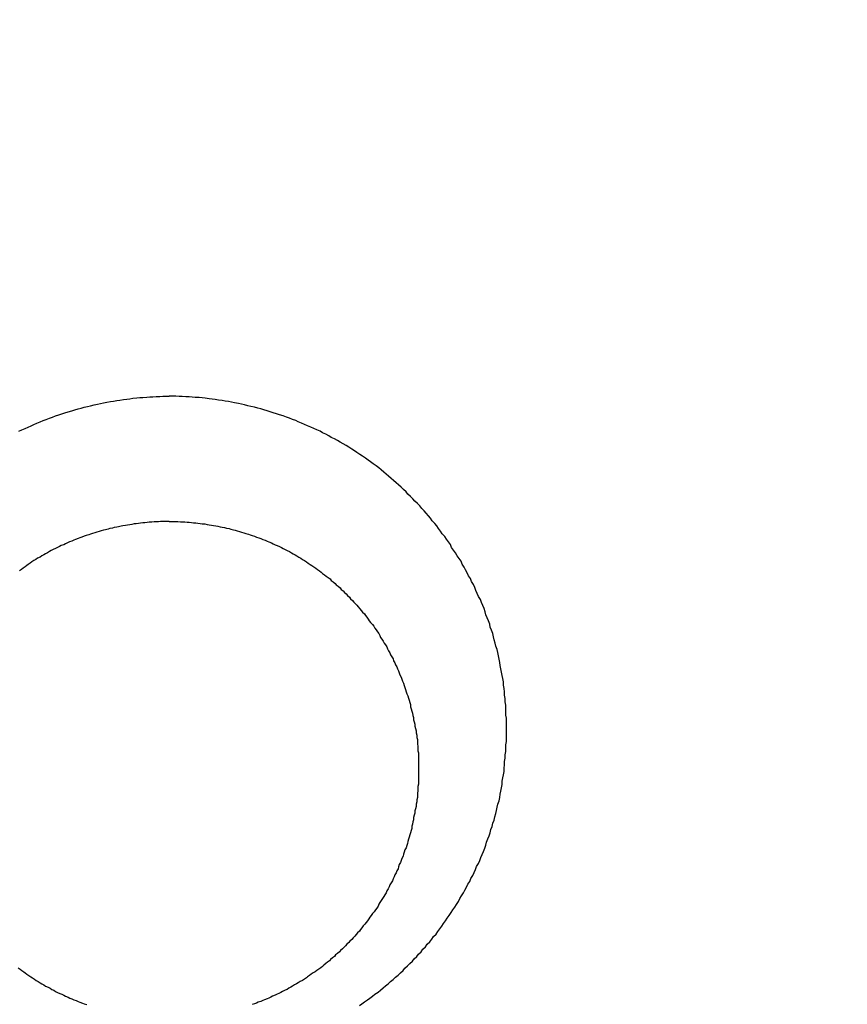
# Model space of a CAD drawing. Header units: millimetres. Extents: x 11979 to 37895, y 18730 to 47884.
# Tile 182 of 256: x 35971.15 to 35972.48, y 41550.25 to 41551.83. Entities that reach past the tile are written whole.
import ezdxf

# ---------------------------------------------------------------- set-up
doc = ezdxf.new("R2010")
doc.units = ezdxf.units.MM
doc.layers.add('-WYMIAR', color=8, linetype='Continuous')
doc.layers.add('PROJEKTOWANE', color=5, linetype='Continuous')
doc.styles.get("Standard").update_dxf_attribs({"font": 'arial.ttf'})
doc.dimstyles.new('CZA-KROPKA-50', dxfattribs={"dimtxt": 12, "dimasz": 1, "dimexe": 2, "dimexo": 25, "dimgap": 4, "dimtad": 1, "dimdec": 1, "dimrnd": 0.5, "dimzin": 9, "dimdsep": 46, "dimtxsty": 'Standard', "dimblk": 'CZA-KROPKA', "dimblk1": 'CZA-KROPKA', "dimblk2": 'CZA-KROPKA', "dimsah": 1, "dimcen": -20, "dimse1": 1, "dimse2": 1, "dimclrd": 8, "dimclre": 8, "dimclrt": 9, "dimadec": 0, "dimazin": 0, "dimtfac": 1, "dimtdec": 1, "dimtmove": 1, "dimatfit": 3, "dimldrblk": 'CZA-KROPKA', "dimfxl": 1, "dimtolj": 1, "dimtzin": 9, "dimarcsym": 0})

# ---------------------------------------------------------------- blocks, each defined once
blk = doc.blocks.new('CZA-KROPKA')
at = {"layer": '-WYMIAR', "linetype": 'ByBlock'}
for p, q in [((0, 10), (0, -10)), ((5, 0), (-5, 0))]:
    blk.add_line(p, q, dxfattribs=at)
at = {"layer": '-WYMIAR', "linetype": 'ByBlock', "const_width": 2.5}
blk.add_lwpolyline([(-1.25, 0, 1), (1.25, 0, 1)], format="xyb", close=True, dxfattribs=at)
blk = doc.blocks.new('*D2953')
at = {"layer": '-WYMIAR', "color": 8, "lineweight": -2}
blk.add_line((33872.3905, 41340.6237), (36051.3905, 41340.6237), dxfattribs=at)
at = {"layer": 'Defpoints', "color": 0}
for p in [(33871.3905, 41814.6237), (36052.3905, 41814.6237), (36052.3905, 41340.6237)]:
    blk.add_point(p, dxfattribs=at)
at = {"layer": '-WYMIAR', "color": 8, "lineweight": -2, "rotation": 180}
blk.add_blockref('CZA-KROPKA', (33871.3905, 41340.6237), dxfattribs=at)
at = {"layer": '-WYMIAR', "color": 8, "lineweight": -2}
blk.add_blockref('CZA-KROPKA', (36052.3905, 41340.6237), dxfattribs=at)
at = {"layer": '-WYMIAR', "color": 9, "insert": (34961.8905, 41350.7506), "char_height": 12, "attachment_point": 5, "bg_fill": 3, "box_fill_scale": 1.1, "bg_fill_color": 257, "bg_fill_transparency": 0}
blk.add_mtext('\\A1;2181', dxfattribs=at)
blk = doc.blocks.new('*D2961')
at = {"layer": '-WYMIAR', "color": 8, "lineweight": -2}
blk.add_line((36202.3905, 41491.6237), (36202.3905, 42911.6237), dxfattribs=at)
at = {"layer": 'Defpoints', "color": 0}
for p in [(34928.3905, 42912.6237), (36202.3905, 42912.6237), (36052.3905, 41490.6237)]:
    blk.add_point(p, dxfattribs=at)
at = {"layer": '-WYMIAR', "color": 8, "lineweight": -2}
for p, rotation in [((36202.3905, 42912.6237), 90), ((36202.3905, 41490.6237), 270)]:
    blk.add_blockref('CZA-KROPKA', p, dxfattribs=dict(at, rotation=rotation))
at = {"layer": '-WYMIAR', "color": 9, "insert": (36192.366, 42201.6237), "char_height": 12, "attachment_point": 5, "rotation": 90, "bg_fill": 3, "box_fill_scale": 1.1, "bg_fill_color": 257, "bg_fill_transparency": 0}
blk.add_mtext('\\A1;1422', dxfattribs=at)
blk = doc.blocks.new('Pisuar NOVA PRO ze zintegrowanym ceramicznym sitkiem')
for points in [[(-0.003047, -0.186238, 0), (-0.003087, -0.186268, 0), (-0.003127, -0.186298, 0), (-0.003177, -0.186329, 0), (-0.003217, -0.18636, 0), (-0.003257, -0.186391, 0), (-0.003297, -0.186423, 0), (-0.003347, -0.186456, 0), (-0.003387, -0.186488, 0), (-0.003427, -0.186521, 0), (-0.003467, -0.186555, 0), (-0.003507, -0.186589, 0), (-0.003547, -0.186623, 0), (-0.003587, -0.186658, 0), (-0.003627, -0.186693, 0), (-0.003667, -0.186728, 0), (-0.003707, -0.186764, 0), (-0.003747, -0.1868, 0), (-0.003777, -0.186837, 0), (-0.003817, -0.186874, 0), (-0.003857, -0.186911, 0), (-0.003897, -0.186949, 0), (-0.003927, -0.186987, 0), (-0.003967, -0.187025, 0), (-0.003997, -0.187064, 0), (-0.004037, -0.187103, 0), (-0.004067, -0.187143, 0), (-0.004107, -0.187182, 0), (-0.004137, -0.187222, 0), (-0.004177, -0.187263, 0), (-0.004207, -0.187304, 0), (-0.004237, -0.187345, 0), (-0.004277, -0.187386, 0), (-0.004307, -0.187428, 0), (-0.004337, -0.18747, 0), (-0.004367, -0.187512, 0), (-0.004397, -0.187555, 0), (-0.004427, -0.187598, 0), (-0.004457, -0.187641, 0), (-0.004487, -0.187685, 0), (-0.004517, -0.187729, 0), (-0.004547, -0.187773, 0), (-0.004577, -0.187818, 0), (-0.004607, -0.187862, 0), (-0.004637, -0.187907, 0), (-0.004657, -0.187953, 0), (-0.004687, -0.187998, 0), (-0.004717, -0.188044, 0), (-0.004737, -0.18809, 0), (-0.004767, -0.188137, 0), (-0.004787, -0.188183, 0), (-0.004817, -0.18823, 0), (-0.004837, -0.188277, 0), (-0.004867, -0.188324, 0), (-0.004887, -0.188372, 0), (-0.004907, -0.18842, 0), (-0.004927, -0.188468, 0), (-0.004957, -0.188516, 0), (-0.004977, -0.188565, 0), (-0.004997, -0.188613, 0), (-0.005017, -0.188662, 0), (-0.005037, -0.188711, 0), (-0.005057, -0.188761, 0), (-0.005077, -0.18881, 0), (-0.005087, -0.18886, 0), (-0.005107, -0.18891, 0), (-0.005127, -0.18896, 0), (-0.005147, -0.18901, 0), (-0.005157, -0.189061, 0), (-0.005177, -0.189111, 0), (-0.005187, -0.189162, 0), (-0.005207, -0.189213, 0), (-0.005217, -0.189264, 0), (-0.005237, -0.189316, 0), (-0.005247, -0.189367, 0), (-0.005257, -0.189419, 0), (-0.005267, -0.18947, 0), (-0.005287, -0.189522, 0), (-0.005297, -0.189574, 0), (-0.005307, -0.189627, 0), (-0.005317, -0.189679, 0), (-0.005327, -0.189731, 0), (-0.005337, -0.189784, 0), (-0.005337, -0.189836, 0), (-0.005347, -0.189889, 0), (-0.005357, -0.189941, 0), (-0.005367, -0.189994, 0), (-0.005367, -0.190047, 0), (-0.005377, -0.1901, 0), (-0.005377, -0.190153, 0), (-0.005387, -0.190206, 0), (-0.005387, -0.190259, 0), (-0.005397, -0.190312, 0), (-0.005397, -0.190366, 0), (-0.005397, -0.190419, 0), (-0.005407, -0.190472, 0), (-0.005407, -0.190525, 0), (-0.005407, -0.190579, 0), (-0.005407, -0.190632, 0), (-0.005407, -0.190685, 0), (-0.005407, -0.190739, 0), (-0.005407, -0.190792, 0), (-0.005407, -0.190845, 0), (-0.005397, -0.190898, 0), (-0.005397, -0.190952, 0), (-0.005397, -0.191005, 0), (-0.005397, -0.191058, 0), (-0.005387, -0.191111, 0), (-0.005387, -0.191164, 0), (-0.005377, -0.191217, 0), (-0.005377, -0.19127, 0), (-0.005367, -0.191323, 0), (-0.005357, -0.191376, 0), (-0.005357, -0.191428, 0), (-0.005347, -0.191481, 0), (-0.005337, -0.191533, 0), (-0.005327, -0.191586, 0), (-0.005317, -0.191638, 0), (-0.005307, -0.19169, 0), (-0.005297, -0.191742, 0), (-0.005287, -0.191794, 0), (-0.005277, -0.191846, 0), (-0.005267, -0.191898, 0), (-0.005257, -0.19195, 0), (-0.005237, -0.192001, 0), (-0.005227, -0.192052, 0), (-0.005207, -0.192103, 0), (-0.005197, -0.192154, 0), (-0.005187, -0.192205, 0), (-0.005167, -0.192256, 0), (-0.005147, -0.192306, 0), (-0.005137, -0.192356, 0), (-0.005117, -0.192406, 0), (-0.005097, -0.192456, 0), (-0.005077, -0.192506, 0), (-0.005067, -0.192555, 0), (-0.005047, -0.192605, 0), (-0.005027, -0.192654, 0), (-0.005007, -0.192703, 0), (-0.004987, -0.192751, 0), (-0.004957, -0.1928, 0), (-0.004937, -0.192848, 0), (-0.004917, -0.192896, 0), (-0.004897, -0.192944, 0), (-0.004877, -0.192991, 0), (-0.004847, -0.193039, 0), (-0.004827, -0.193086, 0), (-0.004797, -0.193132, 0), (-0.004777, -0.193179, 0), (-0.004747, -0.193225, 0), (-0.004727, -0.193271, 0), (-0.004697, -0.193317, 0), (-0.004677, -0.193363, 0), (-0.004647, -0.193408, 0), (-0.004617, -0.193453, 0), (-0.004587, -0.193498, 0), (-0.004557, -0.193542, 0), (-0.004527, -0.193586, 0), (-0.004507, -0.19363, 0), (-0.004477, -0.193674, 0), (-0.004447, -0.193717, 0), (-0.004417, -0.19376, 0), (-0.004377, -0.193803, 0), (-0.004347, -0.193845, 0), (-0.004317, -0.193887, 0), (-0.004287, -0.193929, 0), (-0.004257, -0.19397, 0), (-0.004217, -0.194011, 0), (-0.004187, -0.194052, 0), (-0.004157, -0.194092, 0), (-0.004117, -0.194133, 0), (-0.004087, -0.194172, 0), (-0.004047, -0.194212, 0), (-0.004017, -0.194251, 0), (-0.003977, -0.19429, 0), (-0.003937, -0.194328, 0), (-0.003907, -0.194366, 0), (-0.003867, -0.194404, 0), (-0.003827, -0.194441, 0), (-0.003797, -0.194478, 0), (-0.003757, -0.194515, 0), (-0.003717, -0.194551, 0), (-0.003677, -0.194587, 0), (-0.003637, -0.194622, 0), (-0.003597, -0.194657, 0), (-0.003557, -0.194692, 0), (-0.003517, -0.194726, 0), (-0.003477, -0.19476, 0), (-0.003437, -0.194793, 0), (-0.003397, -0.194827, 0), (-0.003357, -0.194859, 0), (-0.003317, -0.194892, 0), (-0.003267, -0.194924, 0), (-0.003227, -0.194955, 0), (-0.003187, -0.194986, 0), (-0.003147, -0.195017, 0), (-0.003097, -0.195047, 0), (-0.003057, -0.195077, 0), (-0.003007, -0.195106, 0), (-0.002967, -0.195135, 0), (-0.002927, -0.195163, 0), (-0.002877, -0.195191, 0), (-0.002837, -0.195219, 0), (-0.002787, -0.195246, 0), (-0.002737, -0.195273, 0), (-0.002697, -0.195299, 0), (-0.002647, -0.195325, 0), (-0.002597, -0.19535, 0), (-0.002557, -0.195375, 0), (-0.002507, -0.1954, 0), (-0.002457, -0.195424, 0), (-0.002417, -0.195447, 0), (-0.002367, -0.19547, 0), (-0.002317, -0.195493, 0), (-0.002267, -0.195515, 0), (-0.002217, -0.195537, 0), (-0.002167, -0.195558, 0), (-0.002117, -0.195578, 0), (-0.002067, -0.195599, 0), (-0.002027, -0.195618, 0), (-0.001977, -0.195638, 0), (-0.001927, -0.195657, 0), (-0.001877, -0.195675, 0), (-0.001827, -0.195693, 0), (-0.001767, -0.19571, 0), (-0.001717, -0.195727, 0), (-0.001667, -0.195744, 0), (-0.001617, -0.19576, 0), (-0.001567, -0.195775, 0), (-0.001517, -0.19579, 0), (-0.001467, -0.195805, 0), (-0.001417, -0.195819, 0), (-0.001367, -0.195832, 0), (-0.001307, -0.195845, 0), (-0.001257, -0.195858, 0), (-0.001207, -0.19587, 0), (-0.001157, -0.195882, 0), (-0.001107, -0.195893, 0), (-0.001047, -0.195903, 0), (-0.000997, -0.195913, 0), (-0.000947, -0.195923, 0), (-0.000897, -0.195932, 0), (-0.000847, -0.195941, 0), (-0.000787, -0.195949, 0), (-0.000737, -0.195956, 0), (-0.000687, -0.195964, 0), (-0.000637, -0.19597, 0), (-0.000577, -0.195976, 0), (-0.000527, -0.195982, 0), (-0.000477, -0.195987, 0), (-0.000417, -0.195991, 0), (-0.000367, -0.195995, 0), (-0.000317, -0.195999, 0), (-0.000267, -0.196002, 0), (-0.000207, -0.196004, 0), (-0.000157, -0.196006, 0), (-0.000107, -0.196008, 0), (-0.000057, -0.196009, 0), (0.000003, -0.196009, 0)], [(0.002413, -0.195447, 0), (0.002363, -0.19547, 0), (0.002313, -0.195493, 0), (0.002263, -0.195515, 0), (0.002213, -0.195537, 0), (0.002173, -0.195558, 0), (0.002123, -0.195578, 0), (0.002073, -0.195599, 0), (0.002023, -0.195618, 0), (0.001973, -0.195638, 0), (0.001923, -0.195657, 0), (0.001873, -0.195675, 0), (0.001823, -0.195693, 0), (0.001773, -0.19571, 0), (0.001723, -0.195727, 0), (0.001673, -0.195744, 0), (0.001623, -0.19576, 0), (0.001563, -0.195775, 0), (0.001513, -0.19579, 0), (0.001463, -0.195805, 0), (0.001413, -0.195819, 0), (0.001363, -0.195832, 0), (0.001313, -0.195845, 0), (0.001263, -0.195858, 0), (0.001203, -0.19587, 0), (0.001153, -0.195882, 0), (0.001103, -0.195893, 0), (0.001053, -0.195903, 0), (0.001003, -0.195913, 0), (0.000943, -0.195923, 0), (0.000893, -0.195932, 0), (0.000843, -0.195941, 0), (0.000793, -0.195949, 0), (0.000733, -0.195956, 0), (0.000683, -0.195964, 0), (0.000633, -0.19597, 0), (0.000583, -0.195976, 0), (0.000523, -0.195982, 0), (0.000473, -0.195987, 0), (0.000423, -0.195991, 0), (0.000363, -0.195995, 0), (0.000313, -0.195999, 0), (0.000263, -0.196002, 0), (0.000213, -0.196004, 0), (0.000153, -0.196006, 0), (0.000103, -0.196008, 0), (0.000053, -0.196009, 0), (0.000003, -0.196009, 0)], [(0.000003, -0.194001, 0), (-0.000037, -0.194001, 0), (-0.000067, -0.194001, 0), (-0.000107, -0.194, 0), (-0.000137, -0.193999, 0), (-0.000177, -0.193997, 0), (-0.000217, -0.193996, 0), (-0.000247, -0.193994, 0), (-0.000287, -0.193991, 0), (-0.000317, -0.193988, 0), (-0.000357, -0.193985, 0), (-0.000387, -0.193982, 0), (-0.000427, -0.193978, 0), (-0.000457, -0.193974, 0), (-0.000497, -0.19397, 0), (-0.000527, -0.193966, 0), (-0.000567, -0.193961, 0), (-0.000607, -0.193955, 0), (-0.000637, -0.19395, 0), (-0.000677, -0.193944, 0), (-0.000707, -0.193938, 0), (-0.000747, -0.193932, 0), (-0.000777, -0.193925, 0), (-0.000817, -0.193918, 0), (-0.000847, -0.19391, 0), (-0.000887, -0.193903, 0), (-0.000917, -0.193895, 0), (-0.000957, -0.193887, 0), (-0.000987, -0.193878, 0), (-0.001027, -0.193869, 0), (-0.001057, -0.19386, 0), (-0.001087, -0.19385, 0), (-0.001127, -0.193841, 0), (-0.001157, -0.193831, 0), (-0.001197, -0.19382, 0), (-0.001227, -0.19381, 0), (-0.001267, -0.193799, 0), (-0.001297, -0.193787, 0), (-0.001327, -0.193776, 0), (-0.001367, -0.193764, 0), (-0.001397, -0.193752, 0), (-0.001437, -0.193739, 0), (-0.001467, -0.193727, 0), (-0.001497, -0.193713, 0), (-0.001537, -0.1937, 0), (-0.001567, -0.193687, 0), (-0.001597, -0.193673, 0), (-0.001637, -0.193658, 0), (-0.001667, -0.193644, 0), (-0.001697, -0.193629, 0), (-0.001727, -0.193614, 0), (-0.001767, -0.193599, 0), (-0.001797, -0.193583, 0), (-0.001827, -0.193567, 0), (-0.001857, -0.193551, 0), (-0.001887, -0.193534, 0), (-0.001927, -0.193518, 0), (-0.001957, -0.193501, 0), (-0.001987, -0.193483, 0), (-0.002017, -0.193466, 0), (-0.002047, -0.193448, 0), (-0.002077, -0.193429, 0), (-0.002107, -0.193411, 0), (-0.002137, -0.193392, 0), (-0.002167, -0.193373, 0), (-0.002197, -0.193354, 0), (-0.002227, -0.193334, 0), (-0.002257, -0.193314, 0), (-0.002287, -0.193294, 0), (-0.002317, -0.193274, 0), (-0.002347, -0.193253, 0), (-0.002377, -0.193232, 0), (-0.002407, -0.193211, 0), (-0.002437, -0.19319, 0), (-0.002457, -0.193168, 0), (-0.002487, -0.193146, 0), (-0.002517, -0.193124, 0), (-0.002547, -0.193101, 0), (-0.002577, -0.193079, 0), (-0.002597, -0.193056, 0), (-0.002627, -0.193033, 0), (-0.002657, -0.193009, 0), (-0.002677, -0.192986, 0), (-0.002707, -0.192962, 0), (-0.002737, -0.192938, 0), (-0.002757, -0.192913, 0), (-0.002787, -0.192889, 0), (-0.002807, -0.192864, 0), (-0.002837, -0.192839, 0), (-0.002857, -0.192813, 0), (-0.002887, -0.192788, 0), (-0.002907, -0.192762, 0), (-0.002937, -0.192736, 0), (-0.002957, -0.19271, 0), (-0.002987, -0.192683, 0), (-0.003007, -0.192657, 0), (-0.003027, -0.19263, 0), (-0.003057, -0.192603, 0), (-0.003077, -0.192576, 0), (-0.003097, -0.192548, 0), (-0.003127, -0.192521, 0), (-0.003147, -0.192493, 0), (-0.003167, -0.192465, 0), (-0.003187, -0.192436, 0), (-0.003207, -0.192408, 0), (-0.003227, -0.192379, 0), (-0.003257, -0.19235, 0), (-0.003277, -0.192321, 0), (-0.003297, -0.192292, 0), (-0.003317, -0.192263, 0), (-0.003337, -0.192233, 0), (-0.003357, -0.192203, 0), (-0.003377, -0.192173, 0), (-0.003387, -0.192143, 0), (-0.003407, -0.192113, 0), (-0.003427, -0.192083, 0), (-0.003447, -0.192052, 0), (-0.003467, -0.192021, 0), (-0.003487, -0.19199, 0), (-0.003497, -0.191959, 0), (-0.003517, -0.191928, 0), (-0.003537, -0.191896, 0), (-0.003547, -0.191864, 0), (-0.003567, -0.191833, 0), (-0.003587, -0.191801, 0), (-0.003597, -0.191769, 0), (-0.003617, -0.191736, 0), (-0.003627, -0.191704, 0), (-0.003647, -0.191672, 0), (-0.003657, -0.191639, 0), (-0.003677, -0.191606, 0), (-0.003687, -0.191573, 0), (-0.003697, -0.19154, 0), (-0.003717, -0.191507, 0), (-0.003727, -0.191474, 0), (-0.003737, -0.19144, 0), (-0.003757, -0.191407, 0), (-0.003767, -0.191373, 0), (-0.003777, -0.191339, 0), (-0.003787, -0.191306, 0), (-0.003797, -0.191272, 0), (-0.003807, -0.191238, 0), (-0.003827, -0.191203, 0), (-0.003837, -0.191169, 0), (-0.003847, -0.191135, 0), (-0.003857, -0.1911, 0), (-0.003867, -0.191066, 0), (-0.003867, -0.191031, 0), (-0.003877, -0.190997, 0), (-0.003887, -0.190962, 0), (-0.003897, -0.190927, 0), (-0.003907, -0.190892, 0), (-0.003917, -0.190857, 0), (-0.003917, -0.190822, 0), (-0.003927, -0.190787, 0), (-0.003937, -0.190752, 0), (-0.003937, -0.190717, 0), (-0.003947, -0.190681, 0), (-0.003957, -0.190646, 0), (-0.003957, -0.19061, 0), (-0.003967, -0.190575, 0), (-0.003967, -0.190539, 0), (-0.003977, -0.190504, 0), (-0.003977, -0.190468, 0), (-0.003977, -0.190433, 0), (-0.003987, -0.190397, 0), (-0.003987, -0.190361, 0), (-0.003987, -0.190326, 0), (-0.003997, -0.19029, 0), (-0.003997, -0.190254, 0), (-0.003997, -0.190218, 0), (-0.003997, -0.190183, 0), (-0.003997, -0.190147, 0), (-0.003997, -0.190111, 0), (-0.003997, -0.190075, 0), (-0.003997, -0.190039, 0), (-0.003997, -0.190003, 0), (-0.003997, -0.189968, 0), (-0.003997, -0.189932, 0), (-0.003997, -0.189896, 0), (-0.003997, -0.18986, 0), (-0.003997, -0.189824, 0), (-0.003997, -0.189788, 0), (-0.003987, -0.189753, 0), (-0.003987, -0.189717, 0), (-0.003987, -0.189681, 0), (-0.003977, -0.189645, 0), (-0.003977, -0.18961, 0), (-0.003977, -0.189574, 0), (-0.003967, -0.189538, 0), (-0.003967, -0.189503, 0), (-0.003957, -0.189467, 0), (-0.003957, -0.189432, 0), (-0.003947, -0.189396, 0), (-0.003937, -0.189361, 0), (-0.003937, -0.189325, 0), (-0.003927, -0.18929, 0), (-0.003917, -0.189255, 0), (-0.003917, -0.189219, 0), (-0.003907, -0.189184, 0), (-0.003897, -0.189149, 0), (-0.003887, -0.189114, 0), (-0.003887, -0.189079, 0), (-0.003877, -0.189044, 0), (-0.003867, -0.18901, 0), (-0.003857, -0.188975, 0), (-0.003847, -0.18894, 0), (-0.003837, -0.188906, 0), (-0.003827, -0.188871, 0), (-0.003817, -0.188837, 0), (-0.003807, -0.188803, 0), (-0.003797, -0.188768, 0), (-0.003777, -0.188734, 0), (-0.003767, -0.1887, 0), (-0.003757, -0.188667, 0), (-0.003747, -0.188633, 0), (-0.003727, -0.188599, 0), (-0.003717, -0.188566, 0), (-0.003707, -0.188532, 0), (-0.003687, -0.188499, 0), (-0.003677, -0.188466, 0), (-0.003667, -0.188433, 0), (-0.003647, -0.1884, 0), (-0.003637, -0.188367, 0), (-0.003617, -0.188334, 0), (-0.003607, -0.188302, 0), (-0.003587, -0.18827, 0), (-0.003577, -0.188237, 0), (-0.003557, -0.188205, 0), (-0.003537, -0.188173, 0), (-0.003527, -0.188142, 0), (-0.003507, -0.18811, 0), (-0.003487, -0.188079, 0), (-0.003477, -0.188047, 0), (-0.003457, -0.188016, 0), (-0.003437, -0.187985, 0), (-0.003417, -0.187954, 0), (-0.003397, -0.187924, 0), (-0.003377, -0.187893, 0), (-0.003357, -0.187863, 0), (-0.003347, -0.187833, 0), (-0.003327, -0.187803, 0), (-0.003307, -0.187773, 0), (-0.003287, -0.187744, 0), (-0.003257, -0.187715, 0), (-0.003237, -0.187685, 0), (-0.003217, -0.187657, 0), (-0.003197, -0.187628, 0), (-0.003177, -0.187599, 0), (-0.003157, -0.187571, 0), (-0.003137, -0.187543, 0), (-0.003107, -0.187515, 0), (-0.003087, -0.187487, 0), (-0.003067, -0.18746, 0), (-0.003047, -0.187432, 0), (-0.003017, -0.187405, 0), (-0.002997, -0.187379, 0), (-0.002977, -0.187352, 0), (-0.002947, -0.187325, 0), (-0.002927, -0.187299, 0), (-0.002897, -0.187273, 0), (-0.002877, -0.187248, 0), (-0.002847, -0.187222, 0), (-0.002827, -0.187197, 0), (-0.002797, -0.187172, 0), (-0.002777, -0.187147, 0), (-0.002747, -0.187122, 0), (-0.002727, -0.187098, 0), (-0.002697, -0.187074, 0), (-0.002667, -0.18705, 0), (-0.002647, -0.187026, 0), (-0.002617, -0.187003, 0), (-0.002587, -0.186979, 0), (-0.002567, -0.186957, 0), (-0.002537, -0.186934, 0), (-0.002507, -0.186911, 0), (-0.002477, -0.186889, 0), (-0.002457, -0.186867, 0), (-0.002427, -0.186845, 0), (-0.002397, -0.186824, 0), (-0.002367, -0.186803, 0), (-0.002337, -0.186782, 0), (-0.002307, -0.186761, 0), (-0.002277, -0.186741, 0), (-0.002247, -0.186721, 0), (-0.002217, -0.186701, 0), (-0.002197, -0.186681, 0), (-0.002167, -0.186662, 0), (-0.002137, -0.186642, 0), (-0.002097, -0.186624, 0), (-0.002067, -0.186605, 0), (-0.002037, -0.186587, 0), (-0.002007, -0.186569, 0), (-0.001977, -0.186551, 0), (-0.001947, -0.186533, 0), (-0.001917, -0.186516, 0), (-0.001887, -0.186499, 0), (-0.001857, -0.186483, 0), (-0.001817, -0.186466, 0), (-0.001787, -0.18645, 0), (-0.001757, -0.186434, 0), (-0.001727, -0.186419, 0), (-0.001697, -0.186403, 0), (-0.001657, -0.186389, 0), (-0.001627, -0.186374, 0), (-0.001597, -0.186359, 0), (-0.001567, -0.186345, 0), (-0.001527, -0.186332, 0), (-0.001497, -0.186318, 0), (-0.001467, -0.186305, 0), (-0.001427, -0.186292, 0), (-0.001397, -0.186279, 0), (-0.001367, -0.186267, 0), (-0.001327, -0.186255, 0)], [(0.000003, -0.194001, 0), (0.000033, -0.194001, 0), (0.000073, -0.194001, 0), (0.000103, -0.194, 0), (0.000143, -0.193999, 0), (0.000173, -0.193997, 0), (0.000213, -0.193996, 0), (0.000243, -0.193994, 0), (0.000283, -0.193991, 0), (0.000323, -0.193988, 0), (0.000353, -0.193985, 0), (0.000393, -0.193982, 0), (0.000423, -0.193978, 0), (0.000463, -0.193974, 0), (0.000493, -0.19397, 0), (0.000533, -0.193966, 0), (0.000563, -0.193961, 0), (0.000603, -0.193955, 0), (0.000633, -0.19395, 0), (0.000673, -0.193944, 0), (0.000703, -0.193938, 0), (0.000743, -0.193932, 0), (0.000773, -0.193925, 0), (0.000813, -0.193918, 0), (0.000843, -0.19391, 0), (0.000883, -0.193903, 0), (0.000913, -0.193895, 0), (0.000953, -0.193887, 0), (0.000983, -0.193878, 0), (0.001023, -0.193869, 0), (0.001053, -0.19386, 0), (0.001093, -0.19385, 0), (0.001123, -0.193841, 0), (0.001163, -0.193831, 0), (0.001193, -0.19382, 0), (0.001233, -0.19381, 0), (0.001263, -0.193799, 0), (0.001293, -0.193787, 0), (0.001333, -0.193776, 0), (0.001363, -0.193764, 0), (0.001403, -0.193752, 0), (0.001433, -0.193739, 0), (0.001463, -0.193727, 0), (0.001503, -0.193713, 0), (0.001533, -0.1937, 0), (0.001563, -0.193687, 0), (0.001603, -0.193673, 0), (0.001633, -0.193658, 0), (0.001663, -0.193644, 0), (0.001693, -0.193629, 0), (0.001733, -0.193614, 0), (0.001763, -0.193599, 0), (0.001793, -0.193583, 0), (0.001823, -0.193567, 0), (0.001863, -0.193551, 0), (0.001893, -0.193534, 0), (0.001923, -0.193518, 0), (0.001953, -0.193501, 0), (0.001983, -0.193483, 0), (0.002013, -0.193466, 0), (0.002043, -0.193448, 0), (0.002073, -0.193429, 0), (0.002113, -0.193411, 0), (0.002143, -0.193392, 0), (0.002173, -0.193373, 0), (0.002203, -0.193354, 0), (0.002233, -0.193334, 0), (0.002263, -0.193314, 0), (0.002283, -0.193294, 0), (0.002313, -0.193274, 0), (0.002343, -0.193253, 0), (0.002373, -0.193232, 0), (0.002403, -0.193211, 0)], [(0.002423, -0.186845, 0), (0.002393, -0.186824, 0), (0.002363, -0.186803, 0), (0.002333, -0.186782, 0), (0.002313, -0.186761, 0), (0.002283, -0.186741, 0), (0.002253, -0.186721, 0), (0.002223, -0.186701, 0), (0.002193, -0.186681, 0), (0.002163, -0.186662, 0), (0.002133, -0.186642, 0), (0.002103, -0.186624, 0), (0.002073, -0.186605, 0), (0.002043, -0.186587, 0), (0.002013, -0.186569, 0), (0.001983, -0.186551, 0), (0.001943, -0.186533, 0), (0.001913, -0.186516, 0), (0.001883, -0.186499, 0), (0.001853, -0.186483, 0), (0.001823, -0.186466, 0), (0.001793, -0.18645, 0), (0.001753, -0.186434, 0), (0.001723, -0.186419, 0), (0.001693, -0.186403, 0), (0.001663, -0.186389, 0), (0.001623, -0.186374, 0), (0.001593, -0.186359, 0), (0.001563, -0.186345, 0), (0.001533, -0.186332, 0), (0.001493, -0.186318, 0), (0.001463, -0.186305, 0), (0.001433, -0.186292, 0), (0.001393, -0.186279, 0), (0.001363, -0.186267, 0), (0.001323, -0.186255, 0)]]:
    blk.add_polyline3d(points)

msp = doc.modelspace()

# ---------------------------------------------------------------- dimensions: what is measured, and where the dimension line sits
at = {"layer": '-WYMIAR'}
dim = msp.add_linear_dim(base=(36052.3905, 41340.6237), p1=(33871.3905, 41814.6237), p2=(36052.3905, 41814.6237), dimstyle='CZA-KROPKA-50', override={"dimfxl": 0, "dimfxlon": 1, "dimtfill": 1}, dxfattribs=at)
dim.commit()
dim.dimension.update_dxf_attribs({"geometry": '*D2953', "text_midpoint": (34961.8905, 41350.7506)})

# ---------------------------------------------------------------- next in the draw order: dimensions: what is measured, and where the dimension line sits
dim = msp.add_linear_dim(base=(36202.3905, 42912.6237), p1=(36052.3905, 41490.6237), p2=(34928.3905, 42912.6237), angle=90, dimstyle='CZA-KROPKA-50', override={"dimfxl": 0, "dimfxlon": 1, "dimtfill": 1}, dxfattribs=at)
dim.commit()
dim.dimension.update_dxf_attribs({"geometry": '*D2961', "text_midpoint": (36192.366, 42201.6237)})

# ---------------------------------------------------------------- next in the draw order: block references
at = {"layer": 'PROJEKTOWANE', "xscale": 100, "yscale": 100, "zscale": 100, "rotation": 179.9999999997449}
msp.add_blockref('Pisuar NOVA PRO ze zintegrowanym ceramicznym sitkiem', (35971.3905, 41531.6237), dxfattribs=at)

doc.saveas('drawing.dxf')
